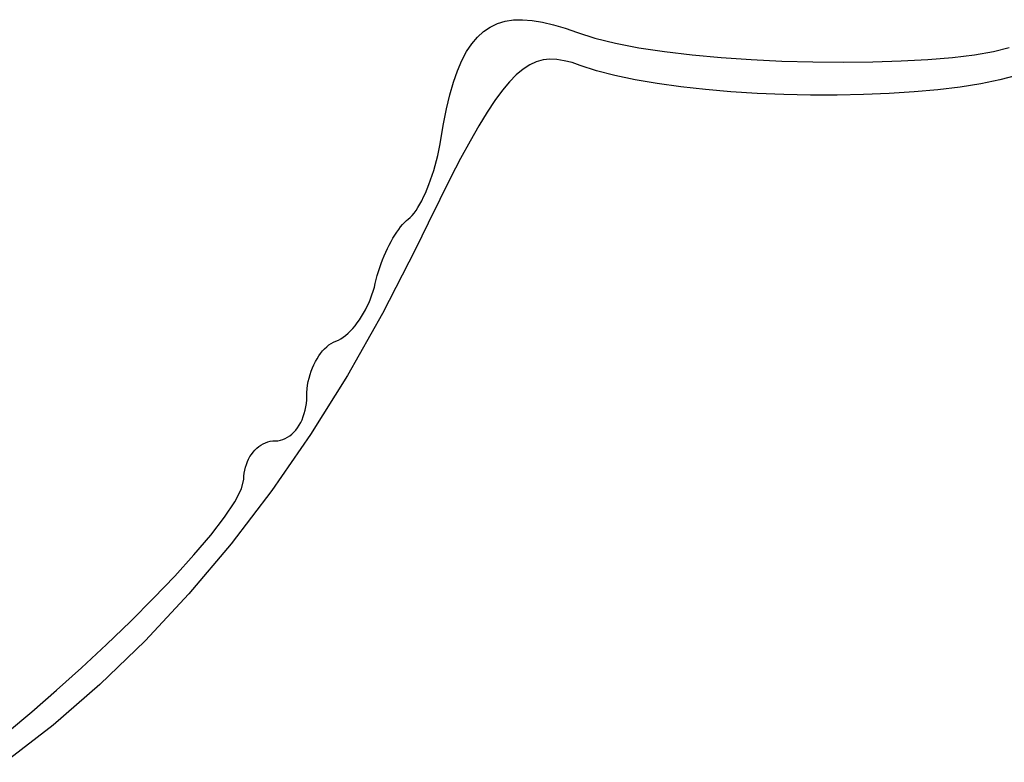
# Model space of a CAD drawing. Header units: metres. Extents: x 7 to 471, y 42 to 513.
# Tile 15 of 85: x 46.88 to 57.91, y 202.42 to 210.74. Entities that reach past the tile are written whole.
import ezdxf

# ---------------------------------------------------------------- set-up
doc = ezdxf.new("R2010")
doc.units = ezdxf.units.M

msp = doc.modelspace()

# ---------------------------------------------------------------- linework, layer by layer
for p, q in [((52.0759, 210.608), (52.1503, 210.658)), ((52.1503, 210.658), (52.2308, 210.696)), ((52.2308, 210.696), (52.3176, 210.722)), ((52.3176, 210.722), (52.411, 210.737)), ((52.411, 210.737), (52.5114, 210.74)), ((52.5114, 210.74), (52.6191, 210.732)), ((52.6191, 210.732), (52.7344, 210.714)), ((52.7344, 210.714), (52.8575, 210.684)), ((52.8575, 210.684), (52.9888, 210.645)), ((52.9888, 210.645), (53.1287, 210.595)), ((51.9439, 210.47), (52.0072, 210.545)), ((52.0072, 210.545), (52.0759, 210.608)), ((53.1287, 210.595), (53.3228, 210.532)), ((53.3228, 210.532), (53.5533, 210.476)), ((51.8857, 210.383), (51.9439, 210.47)), ((53.5533, 210.476), (53.8151, 210.426)), ((53.8151, 210.426), (54.1032, 210.383)), ((57.7916, 210.385), (57.9664, 210.428)), ((51.8323, 210.282), (51.8857, 210.383)), ((54.1032, 210.383), (54.4126, 210.347)), ((54.4126, 210.347), (54.7383, 210.317)), ((54.7383, 210.317), (55.0754, 210.294)), ((57.0547, 210.295), (57.3307, 210.318)), ((57.3307, 210.318), (57.578, 210.348)), ((57.578, 210.348), (57.7916, 210.385)), ((51.7834, 210.167), (51.8323, 210.282)), ((52.5921, 210.235), (52.5177, 210.187)), ((52.6665, 210.268), (52.5921, 210.235)), ((52.7416, 210.289), (52.6665, 210.268)), ((52.8183, 210.297), (52.7416, 210.289)), ((52.8975, 210.294), (52.8183, 210.297)), ((52.98, 210.281), (52.8975, 210.294)), ((53.0666, 210.259), (52.98, 210.281)), ((53.1583, 210.228), (53.0666, 210.259)), ((53.3404, 210.168), (53.1583, 210.228)), ((55.0754, 210.294), (55.4187, 210.277)), ((55.4187, 210.277), (55.7634, 210.268)), ((55.7634, 210.268), (56.1043, 210.264)), ((56.1043, 210.264), (56.4365, 210.268)), ((56.4365, 210.268), (56.755, 210.278)), ((56.755, 210.278), (57.0547, 210.295)), ((51.7386, 210.04), (51.7834, 210.167)), ((52.4424, 210.124), (52.3654, 210.045)), ((52.5177, 210.187), (52.4424, 210.124)), ((53.5469, 210.114), (53.3404, 210.168)), ((53.7751, 210.066), (53.5469, 210.114)), ((58.0475, 210.115), (57.8599, 210.066)), ((51.6977, 209.898), (51.7386, 210.04)), ((52.3654, 210.045), (52.2857, 209.949)), ((54.022, 210.024), (53.7751, 210.066)), ((54.2849, 209.988), (54.022, 210.024)), ((54.5609, 209.957), (54.2849, 209.988)), ((57.4161, 209.986), (57.1655, 209.955)), ((57.6485, 210.023), (57.4161, 209.986)), ((57.8599, 210.066), (57.6485, 210.023)), ((51.6604, 209.743), (51.6977, 209.898)), ((52.2857, 209.949), (52.2025, 209.836)), ((54.8472, 209.933), (54.5609, 209.957)), ((55.1409, 209.915), (54.8472, 209.933)), ((55.4392, 209.902), (55.1409, 209.915)), ((55.7392, 209.896), (55.4392, 209.902)), ((56.038, 209.895), (55.7392, 209.896)), ((56.3329, 209.901), (56.038, 209.895)), ((56.621, 209.913), (56.3329, 209.901)), ((56.8995, 209.931), (56.621, 209.913)), ((57.1655, 209.955), (56.8995, 209.931)), ((52.2025, 209.836), (52.1151, 209.703)), ((51.6263, 209.573), (51.6604, 209.743)), ((52.1151, 209.703), (52.0225, 209.551)), ((51.5855, 209.332), (51.6263, 209.573)), ((52.0225, 209.551), (51.9239, 209.378)), ((51.5744, 209.275), (51.5855, 209.332)), ((51.9239, 209.378), (51.8185, 209.184)), ((51.5481, 209.161), (51.5619, 209.218)), ((51.5619, 209.218), (51.5744, 209.275)), ((51.5172, 209.051), (51.5332, 209.106)), ((51.5332, 209.106), (51.5481, 209.161)), ((51.8185, 209.184), (51.7054, 208.967)), ((51.4822, 208.945), (51.5001, 208.997)), ((51.5001, 208.997), (51.5172, 209.051)), ((51.4441, 208.845), (51.4635, 208.894)), ((51.4635, 208.894), (51.4822, 208.945)), ((51.7054, 208.967), (51.5838, 208.726)), ((51.4035, 208.754), (51.4241, 208.798)), ((51.4241, 208.798), (51.4441, 208.845)), ((51.3398, 208.636), (51.3613, 208.672)), ((51.3613, 208.672), (51.3826, 208.711)), ((51.3826, 208.711), (51.4035, 208.754)), ((51.5838, 208.726), (51.4528, 208.461)), ((51.2534, 208.525), (51.2748, 208.547)), ((51.2748, 208.547), (51.2964, 208.573)), ((51.2964, 208.573), (51.3181, 208.603)), ((51.3181, 208.603), (51.3398, 208.636)), ((51.1456, 208.419), (51.1675, 208.446)), ((51.1675, 208.446), (51.1893, 208.469)), ((51.1893, 208.469), (51.2109, 208.489)), ((51.2109, 208.489), (51.2321, 208.507)), ((51.2321, 208.507), (51.2534, 208.525)), ((51.4528, 208.461), (51.3115, 208.171)), ((51.0591, 208.292), (51.0804, 208.327)), ((51.0804, 208.327), (51.102, 208.36)), ((51.102, 208.36), (51.1238, 208.391)), ((51.1238, 208.391), (51.1456, 208.419)), ((50.998, 208.176), (51.0178, 208.216)), ((51.0178, 208.216), (51.0382, 208.255)), ((51.0382, 208.255), (51.0591, 208.292)), ((51.3115, 208.171), (50.9425, 207.447)), ((50.9605, 208.093), (50.9789, 208.135)), ((50.9789, 208.135), (50.998, 208.176)), ((50.911, 207.963), (50.9265, 208.007)), ((50.9265, 208.007), (50.943, 208.05)), ((50.943, 208.05), (50.9605, 208.093)), ((50.8837, 207.874), (50.8967, 207.918)), ((50.8967, 207.918), (50.911, 207.963)), ((50.8513, 207.742), (50.8617, 207.786)), ((50.8617, 207.786), (50.872, 207.83)), ((50.872, 207.83), (50.8837, 207.874)), ((50.8247, 207.656), (50.8389, 207.699)), ((50.8389, 207.699), (50.8513, 207.742)), ((50.7726, 207.53), (50.7914, 207.571)), ((50.7914, 207.571), (50.8089, 207.613)), ((50.8089, 207.613), (50.8247, 207.656)), ((50.9425, 207.447), (50.5504, 206.754)), ((50.7084, 207.414), (50.7309, 207.451)), ((50.7309, 207.451), (50.7524, 207.49)), ((50.7524, 207.49), (50.7726, 207.53)), ((50.6354, 207.311), (50.6605, 207.344)), ((50.6605, 207.344), (50.6849, 207.378)), ((50.6849, 207.378), (50.7084, 207.414)), ((50.5295, 207.204), (50.5565, 207.227)), ((50.5565, 207.227), (50.5833, 207.253)), ((50.5833, 207.253), (50.6096, 207.281)), ((50.6096, 207.281), (50.6354, 207.311)), ((50.3425, 207.097), (50.368, 207.114)), ((50.368, 207.114), (50.3941, 207.128)), ((50.3941, 207.128), (50.4208, 207.139)), ((50.4208, 207.139), (50.4478, 207.151)), ((50.4478, 207.151), (50.475, 207.165)), ((50.475, 207.165), (50.5023, 207.183)), ((50.5023, 207.183), (50.5295, 207.204)), ((50.2283, 206.973), (50.2492, 207.002)), ((50.2492, 207.002), (50.2711, 207.029)), ((50.2711, 207.029), (50.294, 207.054)), ((50.294, 207.054), (50.3179, 207.077)), ((50.3179, 207.077), (50.3425, 207.097)), ((50.1732, 206.875), (50.1903, 206.91)), ((50.1903, 206.91), (50.2087, 206.942)), ((50.2087, 206.942), (50.2283, 206.973)), ((50.131, 206.764), (50.1435, 206.802)), ((50.1435, 206.802), (50.1576, 206.839)), ((50.1576, 206.839), (50.1732, 206.875)), ((50.104, 206.645), (50.1111, 206.686)), ((50.1111, 206.686), (50.1202, 206.725)), ((50.1202, 206.725), (50.131, 206.764)), ((50.5504, 206.754), (50.1364, 206.093)), ((50.0944, 206.522), (50.0955, 206.563)), ((50.0955, 206.563), (50.0987, 206.604)), ((50.0987, 206.604), (50.104, 206.645)), ((50.0898, 206.441), (50.0933, 206.481)), ((50.0933, 206.481), (50.0944, 206.522)), ((50.0666, 206.328), (50.0764, 206.364)), ((50.0764, 206.364), (50.0841, 206.402)), ((50.0841, 206.402), (50.0898, 206.441)), ((50.0261, 206.227), (50.0414, 206.259)), ((50.0414, 206.259), (50.0549, 206.293)), ((50.0549, 206.293), (50.0666, 206.328)), ((49.9271, 206.097), (49.9497, 206.119)), ((49.9497, 206.119), (49.9709, 206.143)), ((49.9709, 206.143), (49.9908, 206.169)), ((49.9908, 206.169), (50.0092, 206.197)), ((50.0092, 206.197), (50.0261, 206.227)), ((49.6305, 206), (49.6572, 206.01)), ((49.6572, 206.01), (49.6846, 206.017)), ((49.6846, 206.017), (49.7128, 206.021)), ((50.1364, 206.093), (49.7014, 205.464)), ((49.7128, 206.021), (49.7417, 206.022)), ((49.7417, 206.022), (49.7705, 206.024)), ((49.7705, 206.024), (49.7987, 206.029)), ((49.7987, 206.029), (49.8262, 206.037)), ((49.8262, 206.037), (49.8529, 206.048)), ((49.8529, 206.048), (49.8786, 206.062)), ((49.8786, 206.062), (49.9034, 206.078)), ((49.9034, 206.078), (49.9271, 206.097)), ((49.4925, 205.896), (49.5124, 205.918)), ((49.5124, 205.918), (49.5337, 205.939)), ((49.5337, 205.939), (49.5562, 205.957)), ((49.5562, 205.957), (49.5799, 205.974)), ((49.5799, 205.974), (49.6047, 205.988)), ((49.6047, 205.988), (49.6305, 206)), ((49.4167, 205.758), (49.4284, 205.789)), ((49.4284, 205.789), (49.4419, 205.818)), ((49.4419, 205.818), (49.4572, 205.845)), ((49.4572, 205.845), (49.4741, 205.871)), ((49.4741, 205.871), (49.4925, 205.896)), ((49.3935, 205.661), (49.3992, 205.694)), ((49.3992, 205.694), (49.4069, 205.727)), ((49.4069, 205.727), (49.4167, 205.758)), ((49.3632, 205.483), (49.3889, 205.591)), ((49.3889, 205.591), (49.3901, 205.626)), ((49.3901, 205.626), (49.3935, 205.661)), ((49.7014, 205.464), (49.2466, 204.869)), ((49.2894, 205.34), (49.3632, 205.483)), ((49.1726, 205.166), (49.2894, 205.34)), ((49.0177, 204.967), (49.1726, 205.166)), ((48.8299, 204.746), (49.0177, 204.967)), ((49.2466, 204.869), (48.773, 204.308)), ((48.614, 204.508), (48.8299, 204.746)), ((48.3752, 204.258), (48.614, 204.508)), ((48.1185, 204), (48.3752, 204.258)), ((48.773, 204.308), (48.2817, 203.782)), ((47.8488, 203.74), (48.1185, 204)), ((47.5712, 203.481), (47.8488, 203.74)), ((48.2817, 203.782), (47.7738, 203.292)), ((47.2908, 203.228), (47.5712, 203.481)), ((47.7738, 203.292), (47.2503, 202.838)), ((47.0124, 202.986), (47.2908, 203.228)), ((46.7412, 202.759), (47.0124, 202.986)), ((47.2503, 202.838), (46.7124, 202.421))]:
    msp.add_line(p, q)

doc.saveas('drawing.dxf')
